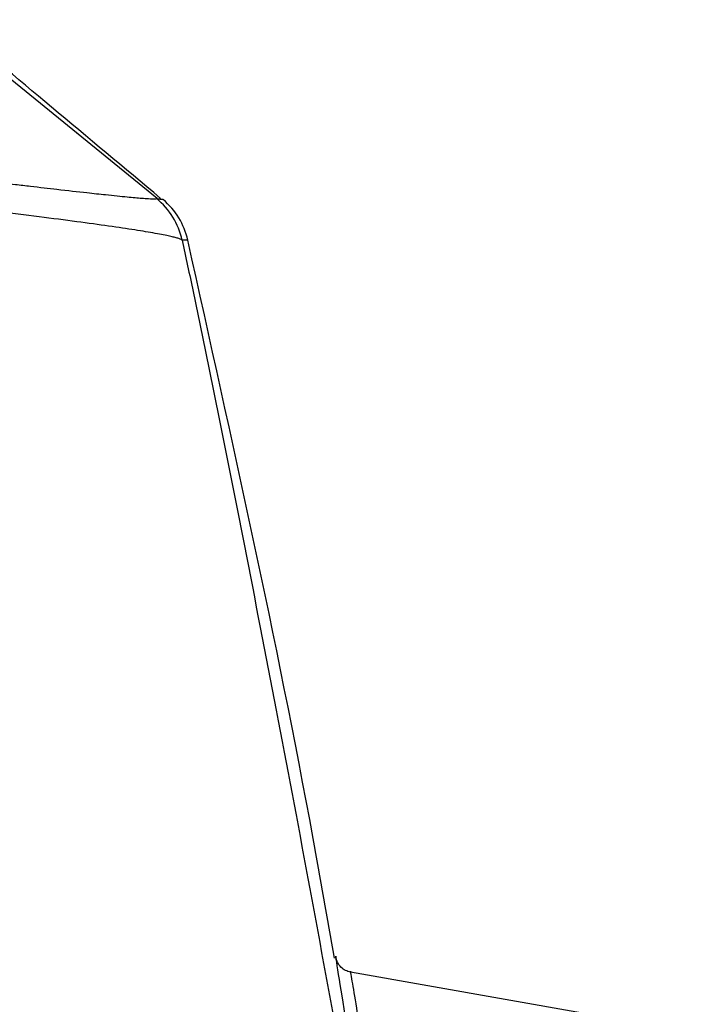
# Model space of a CAD drawing. Header units: millimetres. Extents: x 5 to 597, y 5 to 415.
# Tile 65 of 132: x 335.7 to 340.19, y 207.97 to 214.56. Entities that reach past the tile are written whole.
import ezdxf

# ---------------------------------------------------------------- set-up
doc = ezdxf.new("R2010")
doc.units = ezdxf.units.MM

msp = doc.modelspace()

# ---------------------------------------------------------------- linework, layer by layer
at = {"color": 7, "linetype": 'Continuous', "lineweight": 25}
for p, q in [((336.6154, 213.3629), (335.1905, 214.5249)), ((340.1881, 207.7798), (337.9104, 208.1814))]:
    msp.add_line(p, q, dxfattribs=at)
msp.add_arc((336.2967, 212.9739), 0.5002, 12.76628, 51.01148, dxfattribs=at)
for points, knots in [([(336.6394, 213.3646), (336.3956, 213.5682), (335.9189, 213.9664), (335.4433, 214.3662), (335.2109, 214.5614)], [0, 0, 0, 0, 0.51153, 1, 1, 1, 1]), ([(332.2721, 213.8391), (332.3031, 213.8359), (332.3638, 213.8295), (332.4531, 213.82), (332.5385, 213.811), (332.62, 213.8023), (332.6974, 213.7941), (332.7704, 213.7862), (332.839, 213.7789), (332.903, 213.772), (332.9623, 213.7655), (333.0169, 213.7596), (333.0665, 213.7542), (333.2425, 213.7351), (333.5342, 213.703), (333.8901, 213.6632), (334.1969, 213.6285), (334.4799, 213.5962), (334.7407, 213.566), (335.0393, 213.5312), (335.2866, 213.5026), (335.5128, 213.4758), (335.6521, 213.4595), (335.7985, 213.4426), (335.9661, 213.4233), (336.1337, 213.4042), (336.2914, 213.3869), (336.4179, 213.3739), (336.4956, 213.367), (336.5376, 213.3639), (336.561, 213.3624), (336.5831, 213.3615), (336.6018, 213.3614), (336.6081, 213.3623), (336.6115, 213.3627)], [0, 0, 0, 0, 0.013789, 0.027029, 0.0397, 0.05178, 0.063252, 0.074094, 0.084286, 0.093812, 0.102651, 0.110787, 0.118203, 0.124883, 0.189751, 0.250079, 0.290114, 0.336733, 0.390104, 0.42541, 0.499675, 0.535228, 0.570899, 0.595471, 0.642652, 0.704182, 0.749577, 0.814469, 0.874905, 0.892424, 0.913935, 0.939205, 0.967985, 1, 1, 1, 1]), ([(336.7846, 213.0845), (336.7832, 213.0855), (336.7804, 213.0874), (336.7739, 213.0905), (336.7658, 213.0936), (336.7559, 213.0969), (336.7442, 213.1003), (336.7309, 213.1039), (336.716, 213.1075), (336.6994, 213.1112), (336.6588, 213.12), (336.579, 213.135), (336.4323, 213.1585), (336.2474, 213.1856), (335.9493, 213.2258), (335.481, 213.2838), (334.9019, 213.3486), (334.3883, 213.4026), (333.9832, 213.4432), (333.5587, 213.4841), (333.2109, 213.5159), (332.9468, 213.5394), (332.7719, 213.5547), (332.5942, 213.5699), (332.4142, 213.585), (332.2936, 213.5949), (332.233, 213.5999)], [0, 0, 0, 0, 0.014398, 0.028683, 0.04285, 0.056896, 0.070816, 0.084606, 0.098264, 0.111785, 0.125166, 0.188446, 0.250546, 0.312979, 0.375419, 0.50035, 0.625381, 0.687364, 0.749865, 0.811827, 0.875096, 0.899468, 0.924167, 0.94917, 0.974455, 1, 1, 1, 1]), ([(336.6115, 213.3627), (336.6121, 213.3628), (336.6134, 213.3631), (336.6147, 213.3629), (336.6154, 213.3629)], [0, 0, 0, 0, 0.464611, 1, 1, 1, 1]), ([(336.8226, 213.0845), (336.8062, 213.1369), (336.7732, 213.2415), (336.6955, 213.3189), (336.6566, 213.3577)], [0, 0, 0, 0, 0.5, 1, 1, 1, 1]), ([(336.7846, 213.0845), (336.7965, 213.0274), (336.8205, 212.9132), (336.8563, 212.7407), (336.8921, 212.5674), (336.9279, 212.3932), (336.9637, 212.2182), (336.9994, 212.0422), (337.0352, 211.8654), (337.0709, 211.6878), (337.1066, 211.5092), (337.1423, 211.3298), (337.178, 211.1495), (337.2732, 210.6664), (337.4275, 209.8693), (337.6396, 208.7421), (337.8494, 207.595), (338.0097, 206.6913), (338.1224, 206.0423), (338.1892, 205.6529), (338.2555, 205.2625), (338.3212, 204.8709), (338.3862, 204.4783), (338.429, 204.2161), (338.4504, 204.0848)], [0, 0, 0, 0, 0.020879, 0.041745, 0.062599, 0.083443, 0.10428, 0.125113, 0.145943, 0.166772, 0.187604, 0.208441, 0.229284, 0.250136, 0.375217, 0.500341, 0.625325, 0.750507, 0.792034, 0.833561, 0.875105, 0.916682, 0.958309, 1, 1, 1, 1]), ([(337.8046, 208.2755), (337.7575, 208.5427), (337.4738, 210.1543), (337.1181, 211.7519), (336.8213, 213.0846)], [0, 0, 0, 0, 0.1658172, 1, 1, 1, 1]), ([(337.9113, 208.1812), (337.8998, 208.1843), (337.8763, 208.1906), (337.8466, 208.2129), (337.8239, 208.2424), (337.8174, 208.2658), (337.8142, 208.2773)], [0, 0, 0, 0, 0.244189, 0.5, 0.755811, 1, 1, 1, 1])]:
    msp.add_open_spline(points, degree=3, knots=knots, dxfattribs=at)
at = {"color": 8, "linetype": 'Continuous', "lineweight": 25}
for points, knots in [([(336.6154, 213.3629), (336.6196, 213.3623), (336.6276, 213.3613), (336.6369, 213.3602), (336.6438, 213.3593), (336.649, 213.3587), (336.6527, 213.3582), (336.6551, 213.3579), (336.6565, 213.3577), (336.6565, 213.3577), (336.6566, 213.3577)], [0, 0, 0, 0, 0.1620301, 0.3075983, 0.4407865, 0.5649927, 0.6822863, 0.7934884, 0.8992244, 1, 1, 1, 1]), ([(336.8207, 213.0845), (336.8213, 213.0845), (336.8242, 213.0846), (336.813, 213.0843), (336.7941, 213.0844), (336.7846, 213.0845)], [0, 0, 0, 0, 0.119984, 0.559946, 1, 1, 1, 1]), ([(338.3486, 204.9991), (338.3012, 205.2857), (338.2062, 205.86), (338.0749, 206.6581), (337.9636, 207.342), (337.8781, 207.8743), (337.8289, 208.1843), (337.8083, 208.3146), (337.8142, 208.2772), (337.8142, 208.2772)], [0, 0, 0, 0, 0.166259, 0.333161, 0.500015, 0.666508, 0.833083, 0.999971, 1, 1, 1, 1]), ([(337.9113, 208.1812), (337.9113, 208.1812), (337.908, 208.2014), (337.9196, 208.1309), (337.944, 207.9815), (337.9795, 207.7666), (338.0175, 207.5371), (338.0625, 207.2666), (338.1142, 206.9592), (338.1722, 206.6158), (338.2358, 206.2407), (338.3019, 205.853), (338.3715, 205.4462), (338.4199, 205.1636), (338.4461, 205.0106)], [0, 0, 0, 0, 0.000011, 0.124257, 0.249785, 0.331083, 0.414458, 0.499891, 0.578251, 0.66169, 0.750151, 0.830629, 0.908304, 1, 1, 1, 1])]:
    msp.add_open_spline(points, degree=3, knots=knots, dxfattribs=at)

doc.saveas('drawing.dxf')
